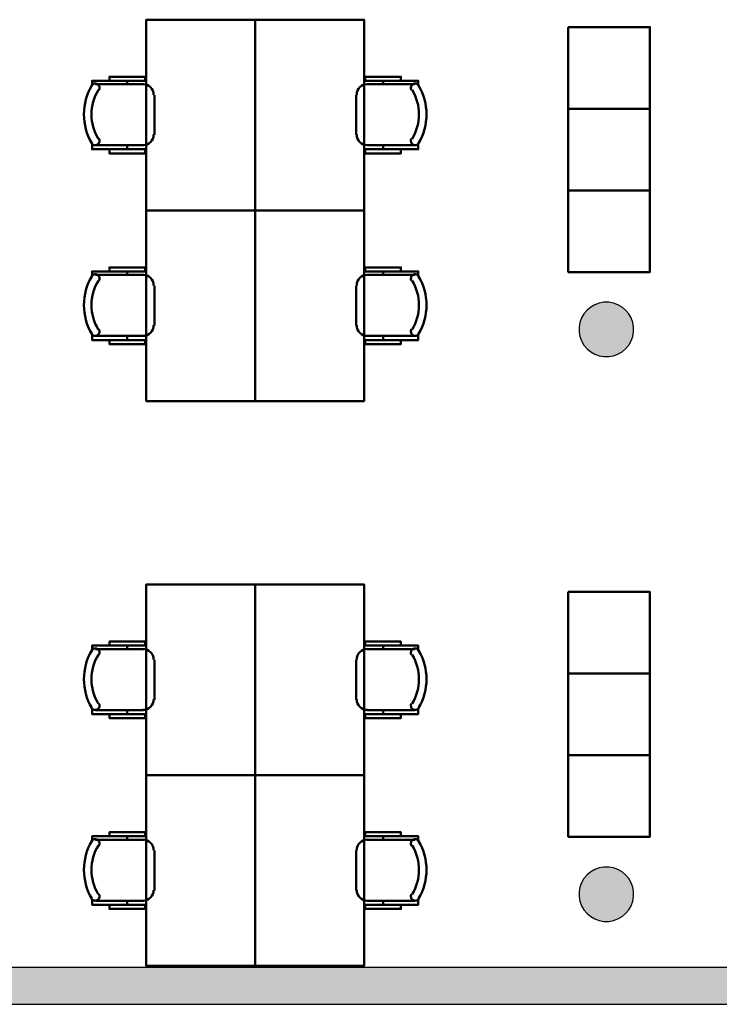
# Model space of a CAD drawing. Header units: metres. Extents: x -1 to 430, y -6 to 31.
# Tile 6 of 15: x 412 to 417, y 13 to 20. Entities that reach past the tile are written whole.
import ezdxf

# ---------------------------------------------------------------- set-up
doc = ezdxf.new("R2010")
doc.units = ezdxf.units.M
doc.linetypes.add('CONTINUA', pattern=[0])
for name, color, linetype, lineweight in [('3D P3 MURS', 7, 'CONTINUA', 25), ('3D P3 PILAR', 7, 'CONTINUA', 25), ('P3 MOBLES', 7, 'CONTINUA', 25)]:
    doc.layers.add(name, color=color, linetype=linetype, lineweight=lineweight)

# ---------------------------------------------------------------- blocks, each defined once
blk = doc.blocks.new('_CLOSEDFILLED')
at = {"color": 0, "linetype": 'ByBlock', "lineweight": -2}
blk.add_solid([(-1, 0), (0, 0), (-1, 0)], dxfattribs=at)
blk = doc.blocks.new('OBJETO_COMPLEJO_1')
at = {"layer": 'P3 MOBLES', "color": 202, "linetype": 'CONTINUA', "lineweight": 50, "transparency": 33554687}
for p, q in [((414.378, 15.4513), (414.7293, 15.4513)), ((414.4965, 15.4767), (414.4965, 15.4513)), ((414.2975, 15.0787), (414.2975, 15.3708)), ((414.7293, 15.0025), (414.378, 15.0025)), ((414.4965, 14.9729), (414.4965, 15.0025))]:
    blk.add_line(p, q, dxfattribs=at)
blk.add_lwpolyline([(413.5567, 14.5242), (413.5567, 15.9254), (414.3568, 15.9254), (414.3568, 14.5242), (413.5567, 14.5242)], close=True, dxfattribs=at)
for points in [[(414.6277, 15.4767), (414.6277, 15.5063), (414.3653, 15.5063), (414.3653, 15.4767), (414.7547, 15.4767), (414.7547, 15.4386)], [(414.3814, 15.4519), (414.3656, 15.4503), (414.3509, 15.4458), (414.3376, 15.4385), (414.326, 15.429), (414.3164, 15.4174), (414.3092, 15.4041), (414.3047, 15.3894), (414.3031, 15.3736)], [(414.7591, 15.4421), (414.7551, 15.447), (414.7502, 15.4509), (414.7448, 15.4538), (414.7391, 15.4555), (414.733, 15.4561), (414.727, 15.4556), (414.721, 15.4539), (414.7153, 15.4509), (414.7104, 15.4469), (414.7064, 15.4422), (414.7035, 15.4368), (414.7017, 15.431), (414.701, 15.425), (414.7015, 15.4189), (414.7031, 15.413), (414.706, 15.4073)], [(414.3031, 15.0815), (414.3047, 15.0657), (414.3092, 15.051), (414.3164, 15.0377), (414.326, 15.0261), (414.3376, 15.0166), (414.3509, 15.0093), (414.3656, 15.0048), (414.3814, 15.0032)], [(414.706, 15.0521), (414.7031, 15.0464), (414.7015, 15.0404), (414.701, 15.0343), (414.7017, 15.0283), (414.7035, 15.0225), (414.7064, 15.0172), (414.7104, 15.0124), (414.7153, 15.0084), (414.721, 15.0054), (414.727, 15.0037), (414.733, 15.0032), (414.7391, 15.0038), (414.7448, 15.0056), (414.7502, 15.0084), (414.7551, 15.0123), (414.7591, 15.0173)], [(414.6277, 14.9729), (414.6277, 14.9433), (414.3653, 14.9433), (414.3653, 14.9729), (414.7547, 14.9729), (414.7547, 15.0152)]]:
    blk.add_lwpolyline(points, dxfattribs=at)
for centre, radius, start, end in [((414.3986, 15.2296), 0.4167, 329.57383, 30.44578), ((414.4198, 15.2296), 0.3405, 328.2581, 31.76492)]:
    blk.add_arc(centre, radius, start, end, dxfattribs=at)
blk = doc.blocks.new('OBJETO_COMPLEJO_2')
at = {"layer": 'P3 MOBLES', "color": 202, "linetype": 'CONTINUA', "lineweight": 50, "transparency": 33554687}
for p, q in [((412.7355, 15.4513), (412.3841, 15.4513)), ((412.617, 15.4767), (412.617, 15.4513)), ((412.8159, 15.0787), (412.8159, 15.3708)), ((412.3841, 15.0025), (412.7355, 15.0025)), ((412.617, 14.9729), (412.617, 15.0025))]:
    blk.add_line(p, q, dxfattribs=at)
blk.add_lwpolyline([(413.5567, 14.5242), (413.5567, 15.9254), (412.7567, 15.9254), (412.7567, 14.5242), (413.5567, 14.5242)], close=True, dxfattribs=at)
for points in [[(412.4857, 15.4767), (412.4857, 15.5063), (412.7482, 15.5063), (412.7482, 15.4767), (412.3587, 15.4767), (412.3587, 15.4386)], [(412.3543, 15.4421), (412.3584, 15.447), (412.3632, 15.4509), (412.3686, 15.4538), (412.3744, 15.4555), (412.3804, 15.4561), (412.3865, 15.4556), (412.3925, 15.4539), (412.3981, 15.4509), (412.4031, 15.4469), (412.407, 15.4422), (412.41, 15.4368), (412.4118, 15.431), (412.4125, 15.425), (412.412, 15.4189), (412.4103, 15.413), (412.4074, 15.4073)], [(412.7321, 15.4519), (412.7479, 15.4503), (412.7626, 15.4458), (412.7759, 15.4385), (412.7875, 15.429), (412.797, 15.4174), (412.8042, 15.4041), (412.8088, 15.3894), (412.8104, 15.3736)], [(412.4074, 15.0521), (412.4103, 15.0464), (412.412, 15.0404), (412.4125, 15.0343), (412.4118, 15.0283), (412.41, 15.0225), (412.407, 15.0172), (412.4031, 15.0124), (412.3981, 15.0084), (412.3925, 15.0054), (412.3865, 15.0037), (412.3804, 15.0032), (412.3744, 15.0038), (412.3686, 15.0056), (412.3632, 15.0084), (412.3584, 15.0123), (412.3543, 15.0173)], [(412.8104, 15.0815), (412.8088, 15.0657), (412.8042, 15.051), (412.797, 15.0377), (412.7875, 15.0261), (412.7759, 15.0166), (412.7626, 15.0093), (412.7479, 15.0048), (412.7321, 15.0032)], [(412.4857, 14.9729), (412.4857, 14.9433), (412.7482, 14.9433), (412.7482, 14.9729), (412.3587, 14.9729), (412.3587, 15.0152)]]:
    blk.add_lwpolyline(points, dxfattribs=at)
for centre, radius, start, end in [((412.7149, 15.2296), 0.4167, 149.55422, 210.42617), ((412.6937, 15.2296), 0.3405, 148.23508, 211.7419)]:
    blk.add_arc(centre, radius, start, end, dxfattribs=at)
blk = doc.blocks.new('OBJETO_COMPLEJO_3')
at = {"layer": 'P3 MOBLES', "color": 202, "linetype": 'CONTINUA', "lineweight": 50, "transparency": 33554687}
for p, q in [((414.378, 14.0501), (414.7293, 14.0501)), ((414.4965, 14.0755), (414.4965, 14.0501)), ((414.2975, 13.6776), (414.2975, 13.9697)), ((414.7293, 13.6014), (414.378, 13.6014)), ((414.4965, 13.5717), (414.4965, 13.6014))]:
    blk.add_line(p, q, dxfattribs=at)
blk.add_lwpolyline([(413.5567, 13.123), (413.5567, 14.5242), (414.3568, 14.5242), (414.3568, 13.123), (413.5567, 13.123)], close=True, dxfattribs=at)
for points in [[(414.3814, 14.0507), (414.3656, 14.0491), (414.3509, 14.0446), (414.3376, 14.0374), (414.326, 14.0278), (414.3164, 14.0162), (414.3092, 14.0029), (414.3047, 13.9882), (414.3031, 13.9724)], [(414.6277, 14.0755), (414.6277, 14.1051), (414.3653, 14.1051), (414.3653, 14.0755), (414.7547, 14.0755), (414.7547, 14.0374)], [(414.7591, 14.0409), (414.7551, 14.0458), (414.7502, 14.0497), (414.7448, 14.0526), (414.7391, 14.0543), (414.733, 14.055), (414.727, 14.0544), (414.721, 14.0527), (414.7153, 14.0498), (414.7104, 14.0458), (414.7064, 14.041), (414.7035, 14.0356), (414.7017, 14.0298), (414.701, 14.0238), (414.7015, 14.0177), (414.7031, 14.0118), (414.706, 14.0061)], [(414.3031, 13.6803), (414.3047, 13.6645), (414.3092, 13.6498), (414.3164, 13.6365), (414.326, 13.6249), (414.3376, 13.6154), (414.3509, 13.6082), (414.3656, 13.6036), (414.3814, 13.602)], [(414.6277, 13.5717), (414.6277, 13.5421), (414.3653, 13.5421), (414.3653, 13.5717), (414.7547, 13.5717), (414.7547, 13.6141)], [(414.706, 13.6509), (414.7031, 13.6452), (414.7015, 13.6392), (414.701, 13.6331), (414.7017, 13.6271), (414.7035, 13.6214), (414.7064, 13.616), (414.7104, 13.6112), (414.7153, 13.6072), (414.721, 13.6042), (414.727, 13.6025), (414.733, 13.602), (414.7391, 13.6026), (414.7448, 13.6044), (414.7502, 13.6072), (414.7551, 13.6112), (414.7591, 13.6161)]]:
    blk.add_lwpolyline(points, dxfattribs=at)
for centre, radius, start, end in [((414.3986, 13.8284), 0.4167, 329.57383, 30.44578), ((414.4198, 13.8284), 0.3405, 328.2581, 31.76492)]:
    blk.add_arc(centre, radius, start, end, dxfattribs=at)
blk = doc.blocks.new('OBJETO_COMPLEJO_4')
at = {"layer": 'P3 MOBLES', "color": 202, "linetype": 'CONTINUA', "lineweight": 50, "transparency": 33554687}
for p, q in [((412.7355, 14.0501), (412.3841, 14.0501)), ((412.617, 14.0755), (412.617, 14.0501)), ((412.8159, 13.6776), (412.8159, 13.9697)), ((412.3841, 13.6014), (412.7355, 13.6014)), ((412.617, 13.5717), (412.617, 13.6014))]:
    blk.add_line(p, q, dxfattribs=at)
blk.add_lwpolyline([(413.5567, 13.123), (413.5567, 14.5242), (412.7567, 14.5242), (412.7567, 13.123), (413.5567, 13.123)], close=True, dxfattribs=at)
for points in [[(412.3543, 14.0409), (412.3584, 14.0458), (412.3632, 14.0497), (412.3686, 14.0526), (412.3744, 14.0543), (412.3804, 14.055), (412.3865, 14.0544), (412.3925, 14.0527), (412.3981, 14.0498), (412.4031, 14.0458), (412.407, 14.041), (412.41, 14.0356), (412.4118, 14.0298), (412.4125, 14.0238), (412.412, 14.0177), (412.4103, 14.0118), (412.4074, 14.0061)], [(412.4857, 14.0755), (412.4857, 14.1051), (412.7482, 14.1051), (412.7482, 14.0755), (412.3587, 14.0755), (412.3587, 14.0374)], [(412.7321, 14.0507), (412.7479, 14.0491), (412.7626, 14.0446), (412.7759, 14.0374), (412.7875, 14.0278), (412.797, 14.0162), (412.8042, 14.0029), (412.8088, 13.9882), (412.8104, 13.9724)], [(412.8104, 13.6803), (412.8088, 13.6645), (412.8042, 13.6498), (412.797, 13.6365), (412.7875, 13.6249), (412.7759, 13.6154), (412.7626, 13.6082), (412.7479, 13.6036), (412.7321, 13.602)], [(412.4074, 13.6509), (412.4103, 13.6452), (412.412, 13.6392), (412.4125, 13.6331), (412.4118, 13.6271), (412.41, 13.6214), (412.407, 13.616), (412.4031, 13.6112), (412.3981, 13.6072), (412.3925, 13.6042), (412.3865, 13.6025), (412.3804, 13.602), (412.3744, 13.6026), (412.3686, 13.6044), (412.3632, 13.6072), (412.3584, 13.6112), (412.3543, 13.6161)], [(412.4857, 13.5717), (412.4857, 13.5421), (412.7482, 13.5421), (412.7482, 13.5717), (412.3587, 13.5717), (412.3587, 13.6141)]]:
    blk.add_lwpolyline(points, dxfattribs=at)
for centre, radius, start, end in [((412.7149, 13.8284), 0.4167, 149.55422, 210.42617), ((412.6937, 13.8284), 0.3405, 148.23508, 211.7419)]:
    blk.add_arc(centre, radius, start, end, dxfattribs=at)
blk = doc.blocks.new('OBJETO_COMPLEJO_17')
at = {"layer": 'P3 MOBLES', "color": 202, "linetype": 'CONTINUA', "lineweight": 50, "transparency": 33554687}
for p, q in [((414.4965, 19.6267), (414.4965, 19.6013)), ((414.378, 19.6013), (414.7293, 19.6013)), ((414.2975, 19.2287), (414.2975, 19.5208)), ((414.7293, 19.1525), (414.378, 19.1525)), ((414.4965, 19.1229), (414.4965, 19.1525))]:
    blk.add_line(p, q, dxfattribs=at)
blk.add_lwpolyline([(413.5567, 18.6742), (413.5567, 20.0754), (414.3568, 20.0754), (414.3568, 18.6742), (413.5567, 18.6742)], close=True, dxfattribs=at)
for points in [[(414.6277, 19.6267), (414.6277, 19.6563), (414.3653, 19.6563), (414.3653, 19.6267), (414.7547, 19.6267), (414.7547, 19.5886)], [(414.3814, 19.6019), (414.3656, 19.6003), (414.3509, 19.5958), (414.3376, 19.5885), (414.326, 19.579), (414.3164, 19.5674), (414.3092, 19.5541), (414.3047, 19.5394), (414.3031, 19.5236)], [(414.7591, 19.5921), (414.7551, 19.597), (414.7502, 19.6009), (414.7448, 19.6038), (414.7391, 19.6055), (414.733, 19.6061), (414.727, 19.6056), (414.721, 19.6039), (414.7153, 19.6009), (414.7104, 19.5969), (414.7064, 19.5922), (414.7035, 19.5868), (414.7017, 19.581), (414.701, 19.575), (414.7015, 19.5689), (414.7031, 19.563), (414.706, 19.5573)], [(414.3031, 19.2315), (414.3047, 19.2157), (414.3092, 19.201), (414.3164, 19.1877), (414.326, 19.1761), (414.3376, 19.1666), (414.3509, 19.1593), (414.3656, 19.1548), (414.3814, 19.1532)], [(414.706, 19.2021), (414.7031, 19.1964), (414.7015, 19.1904), (414.701, 19.1843), (414.7017, 19.1783), (414.7035, 19.1725), (414.7064, 19.1672), (414.7104, 19.1624), (414.7153, 19.1584), (414.721, 19.1554), (414.727, 19.1537), (414.733, 19.1532), (414.7391, 19.1538), (414.7448, 19.1556), (414.7502, 19.1584), (414.7551, 19.1623), (414.7591, 19.1673)], [(414.6277, 19.1229), (414.6277, 19.0933), (414.3653, 19.0933), (414.3653, 19.1229), (414.7547, 19.1229), (414.7547, 19.1652)]]:
    blk.add_lwpolyline(points, dxfattribs=at)
for centre, radius, start, end in [((414.4198, 19.3796), 0.3405, 328.2581, 31.76492), ((414.3986, 19.3796), 0.4167, 329.57383, 30.44578)]:
    blk.add_arc(centre, radius, start, end, dxfattribs=at)
blk = doc.blocks.new('OBJETO_COMPLEJO_18')
at = {"layer": 'P3 MOBLES', "color": 202, "linetype": 'CONTINUA', "lineweight": 50, "transparency": 33554687}
for p, q in [((412.617, 19.6267), (412.617, 19.6013)), ((412.7355, 19.6013), (412.3841, 19.6013)), ((412.8159, 19.2287), (412.8159, 19.5208)), ((412.3841, 19.1525), (412.7355, 19.1525)), ((412.617, 19.1229), (412.617, 19.1525))]:
    blk.add_line(p, q, dxfattribs=at)
blk.add_lwpolyline([(413.5567, 18.6742), (413.5567, 20.0754), (412.7567, 20.0754), (412.7567, 18.6742), (413.5567, 18.6742)], close=True, dxfattribs=at)
for points in [[(412.4857, 19.6267), (412.4857, 19.6563), (412.7482, 19.6563), (412.7482, 19.6267), (412.3587, 19.6267), (412.3587, 19.5886)], [(412.3543, 19.5921), (412.3584, 19.597), (412.3632, 19.6009), (412.3686, 19.6038), (412.3744, 19.6055), (412.3804, 19.6061), (412.3865, 19.6056), (412.3925, 19.6039), (412.3981, 19.6009), (412.4031, 19.5969), (412.407, 19.5922), (412.41, 19.5868), (412.4118, 19.581), (412.4125, 19.575), (412.412, 19.5689), (412.4103, 19.563), (412.4074, 19.5573)], [(412.7321, 19.6019), (412.7479, 19.6003), (412.7626, 19.5958), (412.7759, 19.5885), (412.7875, 19.579), (412.797, 19.5674), (412.8042, 19.5541), (412.8088, 19.5394), (412.8104, 19.5236)], [(412.4074, 19.2021), (412.4103, 19.1964), (412.412, 19.1904), (412.4125, 19.1843), (412.4118, 19.1783), (412.41, 19.1725), (412.407, 19.1672), (412.4031, 19.1624), (412.3981, 19.1584), (412.3925, 19.1554), (412.3865, 19.1537), (412.3804, 19.1532), (412.3744, 19.1538), (412.3686, 19.1556), (412.3632, 19.1584), (412.3584, 19.1623), (412.3543, 19.1673)], [(412.8104, 19.2315), (412.8088, 19.2157), (412.8042, 19.201), (412.797, 19.1877), (412.7875, 19.1761), (412.7759, 19.1666), (412.7626, 19.1593), (412.7479, 19.1548), (412.7321, 19.1532)], [(412.4857, 19.1229), (412.4857, 19.0933), (412.7482, 19.0933), (412.7482, 19.1229), (412.3587, 19.1229), (412.3587, 19.1652)]]:
    blk.add_lwpolyline(points, dxfattribs=at)
for centre, radius, start, end in [((412.7149, 19.3796), 0.4167, 149.55422, 210.42617), ((412.6937, 19.3796), 0.3405, 148.23508, 211.7419)]:
    blk.add_arc(centre, radius, start, end, dxfattribs=at)
blk = doc.blocks.new('OBJETO_COMPLEJO_19')
at = {"layer": 'P3 MOBLES', "color": 202, "linetype": 'CONTINUA', "lineweight": 50, "transparency": 33554687}
for p, q in [((414.378, 18.2001), (414.7293, 18.2001)), ((414.4965, 18.2255), (414.4965, 18.2001)), ((414.2975, 17.8276), (414.2975, 18.1197)), ((414.7293, 17.7514), (414.378, 17.7514)), ((414.4965, 17.7217), (414.4965, 17.7514))]:
    blk.add_line(p, q, dxfattribs=at)
blk.add_lwpolyline([(413.5567, 17.273), (413.5567, 18.6742), (414.3568, 18.6742), (414.3568, 17.273), (413.5567, 17.273)], close=True, dxfattribs=at)
for points in [[(414.6277, 18.2255), (414.6277, 18.2551), (414.3653, 18.2551), (414.3653, 18.2255), (414.7547, 18.2255), (414.7547, 18.1874)], [(414.3814, 18.2007), (414.3656, 18.1991), (414.3509, 18.1946), (414.3376, 18.1874), (414.326, 18.1778), (414.3164, 18.1662), (414.3092, 18.1529), (414.3047, 18.1382), (414.3031, 18.1224)], [(414.7591, 18.1909), (414.7551, 18.1958), (414.7502, 18.1997), (414.7448, 18.2026), (414.7391, 18.2043), (414.733, 18.205), (414.727, 18.2044), (414.721, 18.2027), (414.7153, 18.1998), (414.7104, 18.1958), (414.7064, 18.191), (414.7035, 18.1856), (414.7017, 18.1798), (414.701, 18.1738), (414.7015, 18.1677), (414.7031, 18.1618), (414.706, 18.1561)], [(414.3031, 17.8303), (414.3047, 17.8145), (414.3092, 17.7998), (414.3164, 17.7865), (414.326, 17.7749), (414.3376, 17.7654), (414.3509, 17.7582), (414.3656, 17.7536), (414.3814, 17.752)], [(414.706, 17.8009), (414.7031, 17.7952), (414.7015, 17.7892), (414.701, 17.7831), (414.7017, 17.7771), (414.7035, 17.7714), (414.7064, 17.766), (414.7104, 17.7612), (414.7153, 17.7572), (414.721, 17.7542), (414.727, 17.7525), (414.733, 17.752), (414.7391, 17.7526), (414.7448, 17.7544), (414.7502, 17.7572), (414.7551, 17.7612), (414.7591, 17.7661)], [(414.6277, 17.7217), (414.6277, 17.6921), (414.3653, 17.6921), (414.3653, 17.7217), (414.7547, 17.7217), (414.7547, 17.7641)]]:
    blk.add_lwpolyline(points, dxfattribs=at)
for centre, radius, start, end in [((414.3986, 17.9784), 0.4167, 329.57383, 30.44578), ((414.4198, 17.9784), 0.3405, 328.2581, 31.76492)]:
    blk.add_arc(centre, radius, start, end, dxfattribs=at)
blk = doc.blocks.new('OBJETO_COMPLEJO_20')
at = {"layer": 'P3 MOBLES', "color": 202, "linetype": 'CONTINUA', "lineweight": 50, "transparency": 33554687}
for p, q in [((412.7355, 18.2001), (412.3841, 18.2001)), ((412.617, 18.2255), (412.617, 18.2001)), ((412.8159, 17.8276), (412.8159, 18.1197)), ((412.3841, 17.7514), (412.7355, 17.7514)), ((412.617, 17.7217), (412.617, 17.7514))]:
    blk.add_line(p, q, dxfattribs=at)
blk.add_lwpolyline([(413.5567, 17.273), (413.5567, 18.6742), (412.7567, 18.6742), (412.7567, 17.273), (413.5567, 17.273)], close=True, dxfattribs=at)
for points in [[(412.4857, 18.2255), (412.4857, 18.2551), (412.7482, 18.2551), (412.7482, 18.2255), (412.3587, 18.2255), (412.3587, 18.1874)], [(412.3543, 18.1909), (412.3584, 18.1958), (412.3632, 18.1997), (412.3686, 18.2026), (412.3744, 18.2043), (412.3804, 18.205), (412.3865, 18.2044), (412.3925, 18.2027), (412.3981, 18.1998), (412.4031, 18.1958), (412.407, 18.191), (412.41, 18.1856), (412.4118, 18.1798), (412.4125, 18.1738), (412.412, 18.1677), (412.4103, 18.1618), (412.4074, 18.1561)], [(412.7321, 18.2007), (412.7479, 18.1991), (412.7626, 18.1946), (412.7759, 18.1874), (412.7875, 18.1778), (412.797, 18.1662), (412.8042, 18.1529), (412.8088, 18.1382), (412.8104, 18.1224)], [(412.4074, 17.8009), (412.4103, 17.7952), (412.412, 17.7892), (412.4125, 17.7831), (412.4118, 17.7771), (412.41, 17.7714), (412.407, 17.766), (412.4031, 17.7612), (412.3981, 17.7572), (412.3925, 17.7542), (412.3865, 17.7525), (412.3804, 17.752), (412.3744, 17.7526), (412.3686, 17.7544), (412.3632, 17.7572), (412.3584, 17.7612), (412.3543, 17.7661)], [(412.8104, 17.8303), (412.8088, 17.8145), (412.8042, 17.7998), (412.797, 17.7865), (412.7875, 17.7749), (412.7759, 17.7654), (412.7626, 17.7582), (412.7479, 17.7536), (412.7321, 17.752)], [(412.4857, 17.7217), (412.4857, 17.6921), (412.7482, 17.6921), (412.7482, 17.7217), (412.3587, 17.7217), (412.3587, 17.7641)]]:
    blk.add_lwpolyline(points, dxfattribs=at)
for centre, radius, start, end in [((412.7149, 17.9784), 0.4167, 149.55422, 210.42617), ((412.6937, 17.9784), 0.3405, 148.23508, 211.7419)]:
    blk.add_arc(centre, radius, start, end, dxfattribs=at)

msp = doc.modelspace()

# ---------------------------------------------------------------- hatches: boundary and pattern name
at = {"layer": '3D P3 MURS', "linetype": 'CONTINUA', "lineweight": 18, "true_color": 0xa0a0a0, "transparency": 33554687}
msp.add_hatch(color=253, dxfattribs=at).paths.add_polyline_path([(398.2417, 12.8406), (423.6575, 12.8406), (423.7134, 13.1106), (398.2952, 13.1106)])
at = {"layer": '3D P3 PILAR', "linetype": 'CONTINUA', "lineweight": 18, "transparency": 33554687}
for points in [[(416.1545, 17.9992), (416.1195, 17.9992), (416.0851, 17.9931), (416.0522, 17.9812), (416.022, 17.9637), (415.9952, 17.9412), (415.9727, 17.9145), (415.9553, 17.8842), (415.9433, 17.8514), (415.9372, 17.8169), (415.9372, 17.782), (415.9433, 17.7476), (415.9553, 17.7147), (415.9727, 17.6845), (415.9952, 17.6577), (416.022, 17.6352), (416.0522, 17.6177), (416.0851, 17.6058), (416.1195, 17.5997), (416.1545, 17.5997), (416.1889, 17.6058), (416.2217, 17.6177), (416.252, 17.6352), (416.2788, 17.6577), (416.3012, 17.6845), (416.3187, 17.7147), (416.3307, 17.7476), (416.3367, 17.782), (416.3367, 17.8169), (416.3307, 17.8514), (416.3187, 17.8842), (416.3012, 17.9145), (416.2788, 17.9412), (416.252, 17.9637), (416.2217, 17.9812), (416.1889, 17.9931)], [(416.1545, 13.8492), (416.1195, 13.8492), (416.0851, 13.8431), (416.0522, 13.8312), (416.022, 13.8137), (415.9952, 13.7912), (415.9727, 13.7645), (415.9553, 13.7342), (415.9433, 13.7014), (415.9372, 13.6669), (415.9372, 13.632), (415.9433, 13.5976), (415.9553, 13.5647), (415.9727, 13.5345), (415.9952, 13.5077), (416.022, 13.4852), (416.0522, 13.4677), (416.0851, 13.4558), (416.1195, 13.4497), (416.1545, 13.4497), (416.1889, 13.4558), (416.2217, 13.4677), (416.252, 13.4852), (416.2788, 13.5077), (416.3012, 13.5345), (416.3187, 13.5647), (416.3307, 13.5976), (416.3367, 13.632), (416.3367, 13.6669), (416.3307, 13.7014), (416.3187, 13.7342), (416.3012, 13.7645), (416.2788, 13.7912), (416.252, 13.8137), (416.2217, 13.8312), (416.1889, 13.8431)]]:
    msp.add_hatch(color=9, dxfattribs=at).paths.add_polyline_path(points)

# ---------------------------------------------------------------- linework, layer by layer
at = {"layer": '3D P3 MURS', "color": 7, "linetype": 'CONTINUA', "lineweight": 25, "transparency": 33554687}
for p, q in [((423.7134, 13.1106), (398.2952, 13.1106)), ((398.2417, 12.8406), (423.6575, 12.8406))]:
    msp.add_line(p, q, dxfattribs=at)
at = {"layer": '3D P3 PILAR', "color": 7, "linetype": 'CONTINUA', "lineweight": 25, "transparency": 33554687}
for p, q in [((416.022, 17.9637), (415.9952, 17.9412)), ((416.0522, 17.9812), (416.022, 17.9637)), ((416.0851, 17.9931), (416.0522, 17.9812)), ((416.1195, 17.9992), (416.0851, 17.9931)), ((416.1545, 17.9992), (416.1195, 17.9992)), ((416.1889, 17.9931), (416.1545, 17.9992)), ((416.2217, 17.9812), (416.1889, 17.9931)), ((416.252, 17.9637), (416.2217, 17.9812)), ((416.2788, 17.9412), (416.252, 17.9637)), ((415.9553, 17.8842), (415.9433, 17.8514)), ((415.9727, 17.9145), (415.9553, 17.8842)), ((415.9952, 17.9412), (415.9727, 17.9145)), ((416.3012, 17.9145), (416.2788, 17.9412)), ((416.3187, 17.8842), (416.3012, 17.9145)), ((416.3307, 17.8514), (416.3187, 17.8842)), ((415.9433, 17.8514), (415.9372, 17.8169)), ((415.9372, 17.8169), (415.9372, 17.782)), ((416.3367, 17.8169), (416.3307, 17.8514)), ((416.3367, 17.782), (416.3367, 17.8169)), ((415.9372, 17.782), (415.9433, 17.7476)), ((415.9433, 17.7476), (415.9553, 17.7147)), ((416.3187, 17.7147), (416.3307, 17.7476)), ((416.3307, 17.7476), (416.3367, 17.782)), ((415.9553, 17.7147), (415.9727, 17.6845)), ((415.9727, 17.6845), (415.9952, 17.6577)), ((415.9952, 17.6577), (416.022, 17.6352)), ((416.252, 17.6352), (416.2788, 17.6577)), ((416.2788, 17.6577), (416.3012, 17.6845)), ((416.3012, 17.6845), (416.3187, 17.7147)), ((416.022, 17.6352), (416.0522, 17.6177)), ((416.0522, 17.6177), (416.0851, 17.6058)), ((416.0851, 17.6058), (416.1195, 17.5997)), ((416.1195, 17.5997), (416.1545, 17.5997)), ((416.1545, 17.5997), (416.1889, 17.6058)), ((416.1889, 17.6058), (416.2217, 17.6177)), ((416.2217, 17.6177), (416.252, 17.6352)), ((416.0522, 13.8312), (416.022, 13.8137)), ((416.0851, 13.8431), (416.0522, 13.8312)), ((416.1195, 13.8492), (416.0851, 13.8431)), ((416.1545, 13.8492), (416.1195, 13.8492)), ((416.1889, 13.8431), (416.1545, 13.8492)), ((416.2217, 13.8312), (416.1889, 13.8431)), ((416.252, 13.8137), (416.2217, 13.8312)), ((415.9727, 13.7645), (415.9553, 13.7342)), ((415.9952, 13.7912), (415.9727, 13.7645)), ((416.022, 13.8137), (415.9952, 13.7912)), ((416.2788, 13.7912), (416.252, 13.8137)), ((416.3012, 13.7645), (416.2788, 13.7912)), ((416.3187, 13.7342), (416.3012, 13.7645)), ((415.9433, 13.7014), (415.9372, 13.6669)), ((415.9553, 13.7342), (415.9433, 13.7014)), ((416.3307, 13.7014), (416.3187, 13.7342)), ((416.3367, 13.6669), (416.3307, 13.7014)), ((415.9372, 13.6669), (415.9372, 13.632)), ((415.9372, 13.632), (415.9433, 13.5976)), ((416.3307, 13.5976), (416.3367, 13.632)), ((416.3367, 13.632), (416.3367, 13.6669)), ((415.9433, 13.5976), (415.9553, 13.5647)), ((415.9553, 13.5647), (415.9727, 13.5345)), ((415.9727, 13.5345), (415.9952, 13.5077)), ((416.2788, 13.5077), (416.3012, 13.5345)), ((416.3012, 13.5345), (416.3187, 13.5647)), ((416.3187, 13.5647), (416.3307, 13.5976)), ((415.9952, 13.5077), (416.022, 13.4852)), ((416.022, 13.4852), (416.0522, 13.4677)), ((416.0522, 13.4677), (416.0851, 13.4558)), ((416.1889, 13.4558), (416.2217, 13.4677)), ((416.2217, 13.4677), (416.252, 13.4852)), ((416.252, 13.4852), (416.2788, 13.5077)), ((416.0851, 13.4558), (416.1195, 13.4497)), ((416.1195, 13.4497), (416.1545, 13.4497)), ((416.1545, 13.4497), (416.1889, 13.4558))]:
    msp.add_line(p, q, dxfattribs=at)
at = {"layer": 'P3 MOBLES', "color": 202, "linetype": 'CONTINUA', "lineweight": 50, "transparency": 33554687}
for points in [[(415.857, 20.0212), (416.457, 20.0212), (416.457, 19.4212), (415.857, 19.4212), (415.857, 20.0212)], [(415.857, 19.4212), (416.457, 19.4212), (416.457, 18.8212), (415.857, 18.8212), (415.857, 19.4212)], [(415.857, 18.8212), (416.457, 18.8212), (416.457, 18.2212), (415.857, 18.2212), (415.857, 18.8212)], [(415.857, 15.8712), (416.457, 15.8712), (416.457, 15.2712), (415.857, 15.2712), (415.857, 15.8712)], [(415.857, 15.2712), (416.457, 15.2712), (416.457, 14.6712), (415.857, 14.6712), (415.857, 15.2712)], [(415.857, 14.6712), (416.457, 14.6712), (416.457, 14.0712), (415.857, 14.0712), (415.857, 14.6712)]]:
    msp.add_lwpolyline(points, close=True, dxfattribs=at)

# ---------------------------------------------------------------- block references
at = {"layer": '3D P3 PILAR', "color": 7, "linetype": 'CONTINUA', "lineweight": 25, "transparency": 33554687, "xscale": 0.0002666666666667, "yscale": 0.0002666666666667, "zscale": 0.0002666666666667}
for p in [(416.137, 17.7995), (416.137, 13.6495)]:
    msp.add_blockref('_CLOSEDFILLED', p, dxfattribs=at)
at = {"layer": 'P3 MOBLES', "color": 202, "linetype": 'CONTINUA', "lineweight": 50, "transparency": 33554687}
for name in ['OBJETO_COMPLEJO_18', 'OBJETO_COMPLEJO_17', 'OBJETO_COMPLEJO_20', 'OBJETO_COMPLEJO_19', 'OBJETO_COMPLEJO_2', 'OBJETO_COMPLEJO_1', 'OBJETO_COMPLEJO_4', 'OBJETO_COMPLEJO_3']:
    msp.add_blockref(name, (0, 0), dxfattribs=at)

doc.saveas('drawing.dxf')
